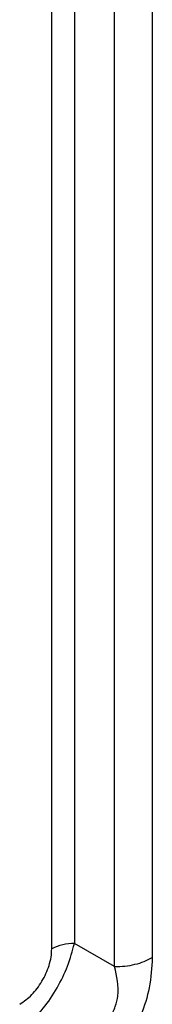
# Model space of a CAD drawing. Header units: millimetres. Extents: x 0 to 1118, y 0 to 864.
# Tile 111 of 256: x 899.42 to 900.97, y 659.95 to 671.5. Entities that reach past the tile are written whole.
import ezdxf

# ---------------------------------------------------------------- set-up
doc = ezdxf.new("R2010")
doc.units = ezdxf.units.MM

msp = doc.modelspace()

# ---------------------------------------------------------------- linework, layer by layer
at = {"color": 8, "linetype": 'Continuous', "lineweight": 25}
for p, q in [((900.9703, 678.4351), (900.9703, 660.4988)), ((900.5284, 660.3931), (900.5284, 678.1345)), ((900.0587, 677.832), (900.0587, 660.6643)), ((899.7936, 660.6009), (899.7936, 677.6623))]:
    msp.add_line(p, q, dxfattribs=at)
at = {"color": 7, "linetype": 'Continuous', "lineweight": 25}
msp.add_line((900.5284, 660.3931), (900.0587, 660.6643), dxfattribs=at)
msp.add_arc((900.0479, 660.1233), 0.5411, 88.85607, 118.03873, dxfattribs=at)
for points, knots in [([(899.4962, 659.69), (899.5634, 659.7572), (899.6904, 659.8842), (899.8601, 660.1388), (899.9906, 660.4088), (900.0353, 660.5765), (900.0587, 660.6643)], [0, 0, 0, 0, 0.2688159, 0.5076808, 0.7425049, 1, 1, 1, 1]), ([(899.4186, 659.9514), (899.4669, 659.9855), (899.5624, 660.053), (899.6855, 660.2202), (899.7565, 660.3779), (899.7889, 660.5076), (899.792, 660.5696), (899.7936, 660.6009)], [0, 0, 0, 0, 0.2456337, 0.4861509, 0.7334835, 0.8657884, 1, 1, 1, 1]), ([(900.9703, 660.4988), (900.9642, 660.3827), (900.9529, 660.1675), (900.8495, 659.8318), (900.703, 659.5537), (900.5279, 659.3259), (900.3261, 659.1304), (900.1763, 659.0349), (900.0953, 658.9832)], [0, 0, 0, 0, 0.2083675, 0.3866284, 0.5480647, 0.678927, 0.8266088, 1, 1, 1, 1]), ([(899.9659, 659.4188), (900.0348, 659.4453), (900.1279, 659.481), (900.2386, 659.5324), (900.3115, 659.5674), (900.3845, 659.6576), (900.4691, 659.781), (900.5411, 659.9192), (900.5899, 660.134), (900.5548, 660.2818), (900.5284, 660.3931)], [0, 0, 0, 0, 0.19008177, 0.25665107, 0.29381266, 0.37994218, 0.50904746, 0.6195605, 0.71357111, 1, 1, 1, 1])]:
    msp.add_open_spline(points, degree=3, knots=knots, dxfattribs=at)
msp.add_open_spline([(900.5284, 660.3931), (900.5693, 660.3944), (900.6512, 660.3971), (900.7689, 660.4187), (900.8786, 660.4515), (900.9398, 660.483), (900.9703, 660.4988)], degree=3, dxfattribs=at)

doc.saveas('drawing.dxf')
